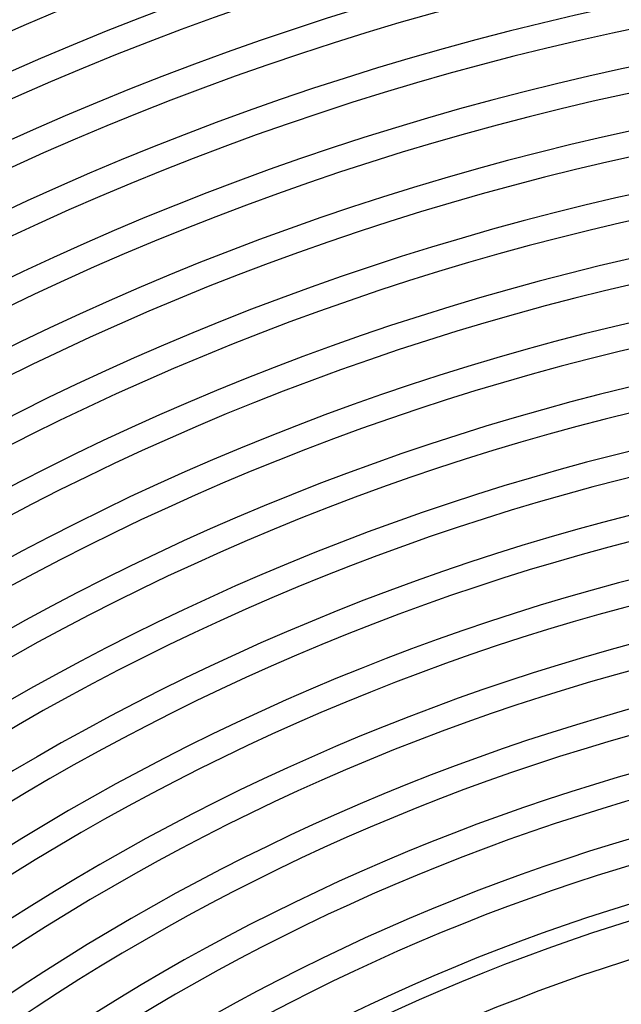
# Model space of a CAD drawing. Header units: millimetres. Extents: x -385 to 385, y -385 to 385.
# Tile 84 of 103: x -128 to -63, y 192 to 298. Entities that reach past the tile are written whole.
import ezdxf

# ---------------------------------------------------------------- set-up
doc = ezdxf.new("R2010")
doc.units = ezdxf.units.MM
doc.layers.add('THICK', color=7, linetype='Continuous')

msp = doc.modelspace()

# ---------------------------------------------------------------- linework, layer by layer
at = {"layer": 'THICK'}
for radius, start, end in [(345, 90.3321, 134.6678), (341, 90.3083, 134.6917), (337.25, 90.3398, 134.6602), (333.25, 90.2123, 134.7877), (330.5, 90.3467, 134.6533), (326.5, 90.2365, 134.7635), (323.75, 90.354, 134.6461), (319.75, 90.2591, 134.7409), (317, 90.3615, 134.6385), (313, 90.2803, 134.7196), (310.25, 90.3694, 134.6306), (306.25, 90.3007, 134.6993), (303.5, 90.3776, 134.6225), (299.5, 90.3202, 134.6798), (296.75, 90.3862, 134.6139), (292.75, 90.3391, 134.6609), (290, 90.3952, 134.6049), (286, 90.3575, 134.6425), (283.25, 90.4045, 134.5955), (279.25, 90.3754, 134.6245), (276.5, 90.4145, 134.5856), (272.5, 90.393, 134.607), (269.75, 90.4248, 134.5752), (265.75, 90.4103, 134.5897), (263, 90.4357, 134.5643), (259, 90.4272, 134.5727), (256.25, 90.4472, 134.5528), (252.25, 90.444, 134.556), (249.5, 90.4593, 134.5407), (245.5, 90.4605, 134.5395), (242.75, 90.472, 134.5279), (238.75, 90.4767, 134.5233), (236, 90.4856, 134.5144), (232, 90.4928, 134.5072), (229.25, 90.4999, 134.5001), (225.25, 90.5087, 134.4914), (222.5, 90.515, 134.485), (218.5, 90.5242, 134.4758), (215.75, 90.5311, 134.4688), (211.75, 90.5412, 134.4588), (210, 90.5457, 134.4543), (206, 90.5563, 134.4437)]:
    msp.add_arc((0, 0), radius, start, end, dxfattribs=at)

doc.saveas('drawing.dxf')
